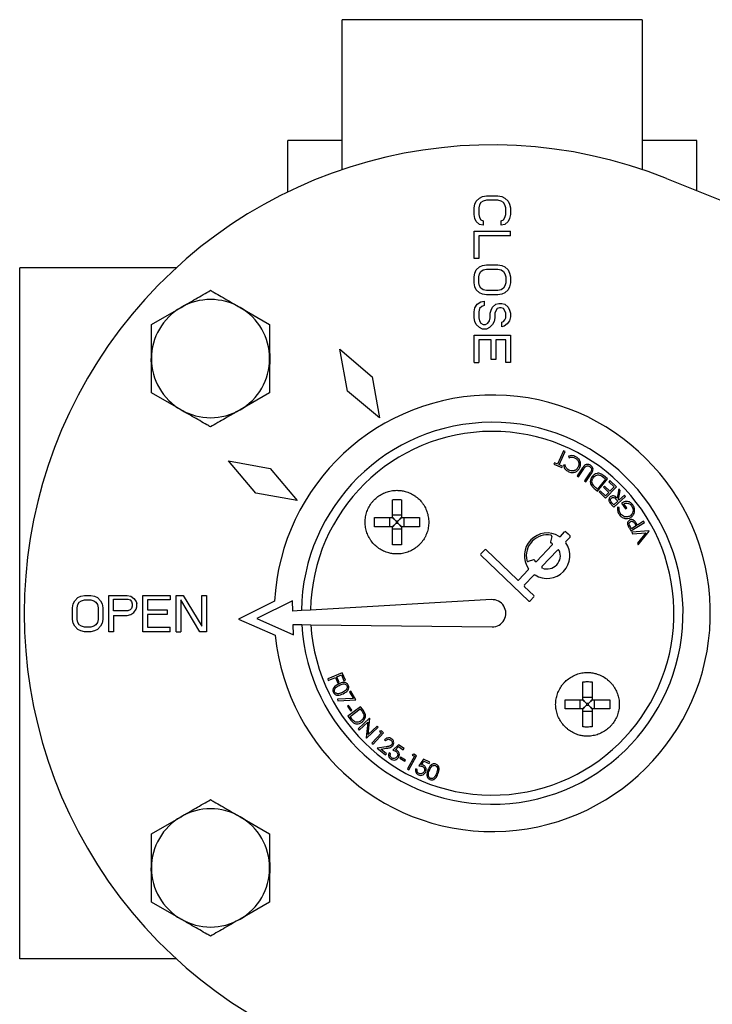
# Model space of a CAD drawing. Header units: millimetres. Extents: x 358 to 1311, y -31 to 892.
# Tile 2 of 30: x 670 to 747, y 86 to 194. Entities that reach past the tile are written whole.
import ezdxf

# ---------------------------------------------------------------- set-up
doc = ezdxf.new("R2010")
doc.units = ezdxf.units.MM

msp = doc.modelspace()

# ---------------------------------------------------------------- linework, layer by layer
at = {"color": 7, "linetype": 'Continuous', "lineweight": 25}
for p, q in [((738.79, 193.86), (705.79, 193.86)), ((705.79, 177.38), (705.79, 193.86)), ((738.79, 193.86), (738.79, 177.38)), ((705.79, 180.59), (699.79, 180.59)), ((699.79, 174.92), (699.79, 180.59)), ((744.79, 180.59), (738.79, 180.59)), ((744.79, 175.06), (744.79, 180.59)), ((741.47, 176.39), (793.29, 155.59)), ((720.88, 174.25), (721.22, 174.42)), ((721.22, 174.42), (721.65, 174.5)), ((721.65, 174.5), (722.92, 174.5)), ((722.92, 174.5), (723.35, 174.42)), ((723.35, 174.42), (723.69, 174.25)), ((720.29, 173.17), (720.37, 173.59)), ((720.37, 173.59), (720.54, 173.92)), ((720.54, 173.92), (720.88, 174.25)), ((720.88, 173.5), (720.8, 173.17)), ((721.05, 173.75), (720.88, 173.5)), ((721.31, 173.92), (721.05, 173.75)), ((721.65, 174), (721.31, 173.92)), ((722.92, 174), (721.65, 174)), ((723.26, 173.92), (722.92, 174)), ((723.52, 173.75), (723.26, 173.92)), ((723.69, 173.5), (723.52, 173.75)), ((723.69, 174.25), (724.03, 173.92)), ((723.78, 173.17), (723.69, 173.5)), ((724.03, 173.92), (724.2, 173.59)), ((724.2, 173.59), (724.29, 173.17)), ((720.29, 172.42), (720.29, 173.17)), ((720.37, 172), (720.29, 172.42)), ((720.8, 173.17), (720.8, 172.42)), ((720.8, 172.42), (720.88, 172.09)), ((723.69, 172.09), (723.78, 172.42)), ((723.78, 172.42), (723.78, 173.17)), ((724.29, 172.42), (724.2, 172)), ((724.29, 173.17), (724.29, 172.42)), ((720.54, 171.67), (720.37, 172)), ((720.88, 171.34), (720.54, 171.67)), ((720.88, 172.09), (721.05, 171.84)), ((721.31, 171.25), (720.88, 171.34)), ((721.05, 171.84), (721.31, 171.75)), ((721.31, 171.75), (721.31, 171.25)), ((723.26, 171.75), (723.52, 171.84)), ((723.26, 171.25), (723.26, 171.75)), ((723.69, 171.34), (723.26, 171.25)), ((723.52, 171.84), (723.69, 172.09)), ((724.03, 171.67), (723.69, 171.34)), ((724.2, 172), (724.03, 171.67)), ((720.29, 167.59), (720.29, 170.59)), ((720.29, 170.59), (724.29, 170.59)), ((724.29, 170.09), (720.8, 170.09)), ((720.8, 170.09), (720.8, 167.59)), ((724.29, 170.09), (724.29, 170.59)), ((720.8, 167.59), (720.29, 167.59)), ((720.88, 166.67), (721.22, 166.84)), ((721.22, 166.84), (721.65, 166.92)), ((721.65, 166.92), (722.92, 166.92)), ((722.92, 166.92), (723.35, 166.84)), ((723.35, 166.84), (723.69, 166.67)), ((670.29, 90.59), (670.29, 166.59)), ((687.53, 166.59), (670.29, 166.59)), ((720.29, 165.59), (720.37, 166)), ((720.37, 166), (720.54, 166.34)), ((720.54, 166.34), (720.88, 166.67)), ((720.8, 165.59), (720.88, 165.92)), ((720.88, 165.92), (721.05, 166.17)), ((721.05, 166.17), (721.31, 166.34)), ((721.31, 166.34), (721.65, 166.42)), ((721.65, 166.42), (722.92, 166.42)), ((722.92, 166.42), (723.26, 166.34)), ((723.26, 166.34), (723.52, 166.17)), ((723.52, 166.17), (723.69, 165.92)), ((723.69, 166.67), (724.03, 166.34)), ((723.69, 165.92), (723.78, 165.59)), ((724.03, 166.34), (724.2, 166)), ((724.2, 166), (724.29, 165.59)), ((720.29, 164.92), (720.29, 165.59)), ((720.37, 164.5), (720.29, 164.92)), ((720.8, 164.92), (720.8, 165.59)), ((720.88, 164.59), (720.8, 164.92)), ((721.05, 164.34), (720.88, 164.59)), ((723.69, 164.59), (723.52, 164.34)), ((723.78, 164.92), (723.69, 164.59)), ((723.78, 165.59), (723.78, 164.92)), ((724.29, 164.92), (724.2, 164.5)), ((724.29, 165.59), (724.29, 164.92)), ((720.54, 164.17), (720.37, 164.5)), ((720.88, 163.84), (720.54, 164.17)), ((721.22, 163.67), (720.88, 163.84)), ((721.31, 164.17), (721.05, 164.34)), ((721.65, 163.59), (721.22, 163.67)), ((721.65, 164.09), (721.31, 164.17)), ((722.92, 164.09), (721.65, 164.09)), ((722.92, 163.59), (721.65, 163.59)), ((723.26, 164.17), (722.92, 164.09)), ((723.35, 163.67), (722.92, 163.59)), ((723.52, 164.34), (723.26, 164.17)), ((723.69, 163.84), (723.35, 163.67)), ((724.03, 164.17), (723.69, 163.84)), ((724.2, 164.5), (724.03, 164.17)), ((720.37, 162.17), (720.63, 162.59)), ((720.63, 162.59), (721.05, 162.84)), ((721.05, 162.84), (721.39, 162.92)), ((721.39, 162.42), (721.14, 162.34)), ((721.39, 162.92), (721.39, 162.42)), ((722.33, 162.25), (722.67, 162.59)), ((722.67, 162.59), (723.01, 162.67)), ((723.01, 162.67), (723.35, 162.67)), ((723.35, 162.67), (723.69, 162.59)), ((723.69, 162.59), (724.03, 162.25)), ((684.79, 160.35), (688.04, 162.22)), ((694.54, 162.22), (697.79, 160.35)), ((720.29, 161.75), (720.37, 162.17)), ((720.29, 161.09), (720.29, 161.75)), ((720.88, 162.09), (720.8, 161.75)), ((720.8, 161.75), (720.8, 161.09)), ((721.14, 162.34), (720.88, 162.09)), ((722.07, 161.59), (722.16, 161.92)), ((722.07, 161.09), (722.07, 161.59)), ((722.16, 161.92), (722.33, 162.25)), ((722.67, 161.84), (722.58, 161.59)), ((722.58, 161.59), (722.58, 161.09)), ((722.84, 162.09), (722.67, 161.84)), ((723.09, 162.17), (722.84, 162.09)), ((723.26, 162.17), (723.09, 162.17)), ((723.52, 162.09), (723.26, 162.17)), ((723.69, 161.84), (723.52, 162.09)), ((723.78, 161.59), (723.69, 161.84)), ((723.78, 161.09), (723.78, 161.59)), ((724.03, 162.25), (724.2, 161.92)), ((724.2, 161.92), (724.29, 161.59)), ((724.29, 161.59), (724.29, 161.17)), ((684.79, 156.59), (684.79, 160.35)), ((697.79, 160.35), (697.79, 156.59)), ((720.37, 160.67), (720.29, 161.09)), ((720.54, 160.34), (720.37, 160.67)), ((720.88, 160), (720.54, 160.34)), ((720.8, 161.09), (720.88, 160.75)), ((720.88, 160.75), (721.05, 160.5)), ((721.05, 160.5), (721.31, 160.34)), ((721.31, 160.34), (721.56, 160.34)), ((721.56, 160.34), (721.82, 160.5)), ((721.82, 160.5), (721.99, 160.75)), ((721.99, 160.75), (722.07, 161.09)), ((722.33, 160.34), (721.99, 160)), ((722.5, 160.67), (722.33, 160.34)), ((722.58, 161.09), (722.5, 160.67)), ((723.35, 160.59), (723.52, 160.67)), ((723.35, 160.09), (723.35, 160.59)), ((723.52, 160.67), (723.69, 160.84)), ((723.95, 160.42), (723.61, 160.17)), ((723.69, 160.84), (723.78, 161.09)), ((724.2, 160.75), (723.95, 160.42)), ((724.29, 161.17), (724.2, 160.75)), ((720.29, 156.17), (720.29, 159.17)), ((720.29, 159.17), (724.29, 159.17)), ((721.22, 159.84), (720.88, 160)), ((721.65, 159.84), (721.22, 159.84)), ((721.99, 160), (721.65, 159.84)), ((723.61, 160.17), (723.35, 160.09)), ((724.29, 159.17), (724.29, 156.17)), ((722.16, 158.67), (720.8, 158.67)), ((720.8, 158.67), (720.8, 156.17)), ((722.16, 156.5), (722.16, 158.67)), ((723.78, 158.67), (722.67, 158.67)), ((722.67, 158.67), (722.67, 156.5)), ((723.78, 156.17), (723.78, 158.67)), ((706.37, 153.03), (705.53, 157.62)), ((705.53, 157.62), (709.09, 154.6)), ((684.78, 155.83), (684.74, 156.59)), ((684.79, 152.84), (684.79, 156.59)), ((697.79, 156.59), (697.79, 152.84)), ((720.29, 156.17), (720.8, 156.17)), ((722.67, 156.5), (722.16, 156.5)), ((724.29, 156.17), (723.78, 156.17)), ((709.09, 154.6), (709.88, 150.07)), ((688.04, 150.96), (684.79, 152.84)), ((697.79, 152.84), (694.54, 150.96)), ((709.88, 150.07), (706.37, 153.03)), ((730.14, 146.44), (729.49, 144.99)), ((729.66, 144.92), (730.3, 146.36)), ((730.3, 146.36), (730.14, 146.44)), ((696.28, 141.79), (693.26, 145.35)), ((693.26, 145.35), (697.85, 144.51)), ((729.14, 145.15), (729.07, 145)), ((729.49, 144.99), (729.14, 145.15)), ((730.67, 145.85), (730.74, 145.7)), ((697.85, 144.51), (700.81, 140.99)), ((729.07, 145), (729.95, 144.61)), ((730.01, 144.76), (729.66, 144.92)), ((729.95, 144.61), (730.01, 144.76)), ((730.31, 144.9), (730.14, 144.87)), ((732.23, 144.57), (731.63, 143.7)), ((731.77, 143.6), (732.37, 144.47)), ((733.04, 144.02), (732.44, 143.15)), ((731.63, 143.7), (731.77, 143.6)), ((732.44, 143.15), (732.58, 143.05)), ((732.58, 143.05), (733.18, 143.92)), ((734.75, 143.35), (733.87, 142.25)), ((733.89, 142.02), (734.99, 143.38)), ((734.99, 143.38), (734.55, 143.73)), ((734.6, 143.48), (734.75, 143.35)), ((735.24, 143.18), (735.12, 143.06)), ((735.12, 143.06), (735.71, 142.5)), ((735.95, 142.5), (735.24, 143.18)), ((733.61, 142.24), (733.89, 142.02)), ((733.87, 142.25), (733.77, 142.33)), ((734.15, 142.06), (734.04, 141.93)), ((734.04, 141.93), (734.75, 141.25)), ((734.75, 141.49), (734.15, 142.06)), ((734.65, 142.57), (734.53, 142.44)), ((734.53, 142.44), (735.12, 141.88)), ((735.24, 142), (734.65, 142.57)), ((734.75, 141.25), (735.95, 142.5)), ((735.12, 141.88), (734.75, 141.49)), ((735.71, 142.5), (735.24, 142)), ((736.21, 142.26), (736.03, 141.25)), ((736.17, 141.09), (736.36, 142.1)), ((736.36, 142.1), (736.21, 142.26)), ((700.81, 140.99), (696.28, 141.79)), ((735.66, 140.26), (736.96, 141.43)), ((736.11, 140.91), (735.67, 140.51)), ((735.91, 141.13), (736.11, 140.91)), ((736.24, 141.02), (736.17, 141.09)), ((736.84, 141.56), (736.24, 141.02)), ((736.96, 141.43), (736.84, 141.56)), ((735.43, 140.52), (735.66, 140.26)), ((735.67, 140.51), (735.47, 140.74)), ((736.27, 140.21), (736.09, 140.24)), ((736.52, 140.69), (736.97, 140.09)), ((737.1, 140.19), (736.77, 140.63)), ((736.97, 140.09), (737.1, 140.19)), ((709.33, 139.11), (711.3, 139.11)), ((709.33, 138.11), (709.33, 139.11)), ((711.02, 138.11), (711.02, 139.11)), ((711.27, 139.11), (711.7, 138.71)), ((711.3, 139.4), (712.3, 139.4)), ((711.3, 139.15), (711.7, 138.71)), ((711.7, 138.71), (711.7, 138.51)), ((711.9, 138.71), (711.7, 138.71)), ((712.3, 139.15), (711.9, 138.71)), ((711.9, 138.71), (712.34, 139.11)), ((711.9, 138.51), (711.9, 138.71)), ((712.3, 139.11), (714.28, 139.11)), ((712.59, 138.11), (712.59, 139.11)), ((714.28, 139.11), (714.28, 138.11)), ((738.95, 138.71), (738.27, 138.28)), ((739.04, 138.56), (738.95, 138.71)), ((711.3, 138.11), (709.33, 138.11)), ((711.27, 138.11), (711.7, 138.51)), ((711.7, 138.51), (711.3, 138.07)), ((712.3, 137.82), (711.3, 137.82)), ((711.7, 138.51), (711.9, 138.51)), ((711.9, 138.51), (712.3, 138.07)), ((712.34, 138.11), (711.9, 138.51)), ((714.28, 138.11), (712.3, 138.11)), ((729.79, 137.05), (730.26, 137.54)), ((730.4, 137.54), (730.63, 137.33)), ((737.38, 137.95), (737.56, 137.65)), ((737.62, 137.89), (737.46, 138.15)), ((737.56, 137.65), (739.04, 138.56)), ((738.12, 138.2), (737.62, 137.89)), ((739.54, 137.64), (737.64, 137.5)), ((737.64, 137.5), (737.73, 137.33)), ((737.97, 138.45), (738.12, 138.2)), ((738.27, 138.28), (738.2, 138.39)), ((738.36, 136.13), (739.56, 137.6)), ((739.56, 137.6), (739.54, 137.64)), ((728.84, 137.04), (728.7, 136.43)), ((730.86, 136.96), (730.39, 136.47)), ((730.63, 137.33), (730.86, 137.11)), ((737.73, 137.33), (739.2, 137.44)), ((739.2, 137.44), (738.27, 136.3)), ((721.03, 135.12), (721.46, 135.57)), ((721.61, 135.57), (725.07, 132.26)), ((728.89, 136.11), (727.16, 134.3)), ((727.76, 133.72), (729.49, 135.53)), ((738.27, 136.3), (738.36, 136.13)), ((726.3, 129.93), (721.03, 134.97)), ((726.83, 134.48), (726.23, 134.3)), ((725.22, 132.27), (726.26, 133.36)), ((726.87, 132.78), (725.82, 131.69)), ((725.82, 131.54), (726.88, 130.54)), ((676.18, 129.63), (676.35, 129.97)), ((676.35, 129.97), (676.68, 130.31)), ((676.68, 130.31), (677.01, 130.48)), ((676.85, 129.8), (677.1, 129.97)), ((677.01, 130.48), (677.43, 130.56)), ((677.1, 129.97), (677.43, 130.05)), ((677.43, 130.56), (678.1, 130.56)), ((677.43, 130.05), (678.1, 130.05)), ((678.1, 130.56), (678.51, 130.48)), ((678.1, 130.05), (678.43, 129.97)), ((678.43, 129.97), (678.68, 129.8)), ((678.51, 130.48), (678.85, 130.31)), ((678.85, 130.31), (679.18, 129.97)), ((679.18, 129.97), (679.35, 129.63)), ((680.1, 126.56), (680.1, 130.56)), ((680.1, 130.56), (682.1, 130.56)), ((680.6, 130.14), (682.18, 130.14)), ((680.6, 128.86), (680.6, 130.14)), ((682.1, 130.56), (682.51, 130.48)), ((682.18, 130.14), (682.43, 130.05)), ((682.43, 130.05), (682.6, 129.88)), ((682.51, 130.48), (682.85, 130.22)), ((682.85, 130.22), (683.1, 129.88)), ((683.85, 130.56), (686.85, 130.56)), ((683.85, 126.56), (683.85, 130.56)), ((686.85, 130.05), (684.35, 130.05)), ((684.35, 130.05), (684.35, 128.95)), ((686.85, 130.56), (686.85, 130.05)), ((687.51, 126.56), (687.51, 130.56)), ((687.51, 130.56), (688.26, 130.56)), ((690.1, 126.56), (688.01, 130.05)), ((688.01, 130.05), (688.01, 126.56)), ((688.26, 130.56), (690.35, 127.16)), ((690.35, 127.16), (690.35, 130.56)), ((690.35, 130.56), (690.85, 130.56)), ((690.85, 130.56), (690.85, 126.56)), ((700.32, 129.96), (696.37, 128)), ((700.35, 128.83), (700.32, 129.96)), ((722.2, 130.09), (702.29, 128.94)), ((726.88, 130.39), (726.45, 129.94)), ((676.1, 129.2), (676.18, 129.63)), ((676.1, 127.92), (676.1, 129.2)), ((676.6, 129.2), (676.68, 129.54)), ((676.6, 127.92), (676.6, 129.2)), ((676.68, 129.54), (676.85, 129.8)), ((678.68, 129.8), (678.85, 129.54)), ((678.85, 129.54), (678.93, 129.2)), ((678.93, 129.2), (678.93, 127.92)), ((679.35, 129.63), (679.43, 129.2)), ((679.43, 129.2), (679.43, 127.92)), ((682.18, 128.86), (680.6, 128.86)), ((682.43, 128.95), (682.18, 128.86)), ((682.6, 129.12), (682.43, 128.95)), ((682.6, 129.88), (682.68, 129.63)), ((682.68, 129.37), (682.6, 129.12)), ((682.68, 129.63), (682.68, 129.37)), ((682.85, 128.69), (683.1, 129.03)), ((683.1, 129.88), (683.18, 129.63)), ((683.1, 129.03), (683.18, 129.29)), ((683.18, 129.29), (683.18, 129.63)), ((684.35, 128.95), (686.51, 128.95)), ((686.51, 128.95), (686.51, 128.44)), ((698.32, 129.91), (694.37, 127.96)), ((701.29, 128.88), (700.35, 128.83)), ((702.29, 128.94), (701.29, 128.88)), ((676.18, 127.5), (676.1, 127.92)), ((676.68, 127.58), (676.6, 127.92)), ((678.93, 127.92), (678.85, 127.58)), ((679.43, 127.92), (679.35, 127.5)), ((680.6, 128.35), (682.1, 128.35)), ((680.6, 128.35), (680.6, 126.56)), ((682.1, 128.35), (682.51, 128.44)), ((682.51, 128.44), (682.85, 128.69)), ((686.51, 128.44), (684.35, 128.44)), ((684.35, 128.44), (684.35, 127.07)), ((694.37, 127.96), (698.41, 126.18)), ((696.37, 128), (700.41, 126.23)), ((676.35, 127.16), (676.18, 127.5)), ((676.68, 126.82), (676.35, 127.16)), ((676.85, 127.33), (676.68, 127.58)), ((677.01, 126.65), (676.68, 126.82)), ((677.1, 127.16), (676.85, 127.33)), ((677.43, 127.07), (677.1, 127.16)), ((678.1, 127.07), (677.43, 127.07)), ((678.43, 127.16), (678.1, 127.07)), ((678.68, 127.33), (678.43, 127.16)), ((678.85, 126.82), (678.51, 126.65)), ((678.85, 127.58), (678.68, 127.33)), ((679.18, 127.16), (678.85, 126.82)), ((679.35, 127.5), (679.18, 127.16)), ((684.35, 127.07), (686.85, 127.07)), ((686.85, 126.56), (686.85, 127.07)), ((700.41, 126.23), (700.38, 127.36)), ((700.38, 127.36), (701.32, 127.35)), ((701.32, 127.35), (702.33, 127.33)), ((702.33, 127.33), (722.27, 127.09)), ((677.43, 126.56), (677.01, 126.65)), ((678.1, 126.56), (677.43, 126.56)), ((678.51, 126.65), (678.1, 126.56)), ((680.6, 126.56), (680.1, 126.56)), ((686.85, 126.56), (683.85, 126.56)), ((687.51, 126.56), (688.01, 126.56)), ((690.85, 126.56), (690.1, 126.56)), ((705.79, 122.04), (704.18, 121.37)), ((704.18, 121.37), (704.24, 121.21)), ((704.24, 121.21), (705.04, 121.54)), ((705.04, 121.54), (705.31, 120.89)), ((705.19, 121.6), (705.7, 121.81)), ((705.46, 120.96), (705.19, 121.6)), ((705.7, 121.81), (705.97, 121.17)), ((706.13, 121.23), (705.79, 122.04)), ((705.31, 120.89), (705.46, 120.96)), ((705.97, 121.17), (706.13, 121.23)), ((707.02, 119.22), (705.28, 119.13)), ((705.28, 119.13), (705.29, 118.96)), ((706.73, 120.02), (706.59, 119.93)), ((706.59, 119.93), (707.02, 119.22)), ((707.29, 119.07), (706.73, 120.02)), ((732.27, 119.36), (733.27, 119.36)), ((732.27, 119.11), (732.67, 118.67)), ((733.27, 119.11), (732.87, 118.67)), ((705.29, 118.96), (707.29, 119.07)), ((706.48, 118.46), (706.36, 118.38)), ((706.36, 118.38), (706.72, 117.84)), ((707.8, 118.32), (706.41, 117.29)), ((706.84, 117.92), (706.48, 118.46)), ((706.64, 117.25), (707.76, 118.08)), ((707.76, 118.08), (707.84, 117.99)), ((708.01, 118.03), (707.8, 118.32)), ((730.3, 119.08), (732.27, 119.08)), ((730.3, 118.08), (730.3, 119.08)), ((732.27, 118.08), (730.3, 118.08)), ((731.98, 118.08), (731.98, 119.08)), ((732.23, 119.08), (732.67, 118.67)), ((732.23, 118.08), (732.67, 118.48)), ((732.67, 118.48), (732.27, 118.04)), ((732.67, 118.67), (732.67, 118.48)), ((732.87, 118.67), (732.67, 118.67)), ((732.67, 118.48), (732.87, 118.48)), ((732.87, 118.67), (733.31, 119.08)), ((732.87, 118.48), (732.87, 118.67)), ((732.87, 118.48), (733.27, 118.04)), ((733.31, 118.08), (732.87, 118.48)), ((733.27, 119.08), (735.24, 119.08)), ((735.24, 118.08), (733.27, 118.08)), ((733.56, 118.08), (733.56, 119.08)), ((735.24, 119.08), (735.24, 118.08)), ((706.41, 117.29), (706.73, 116.84)), ((706.76, 117.09), (706.64, 117.25)), ((706.72, 117.84), (706.84, 117.92)), ((708.8, 117.05), (707.52, 115.87)), ((708.63, 115.27), (708.82, 117.02)), ((708.82, 117.02), (708.8, 117.05)), ((733.27, 117.79), (732.27, 117.79)), ((707.52, 115.87), (707.64, 115.74)), ((707.64, 115.74), (708.61, 116.63)), ((708.61, 116.63), (708.42, 114.9)), ((708.44, 114.87), (709.72, 116.05)), ((709.61, 116.17), (708.63, 115.27)), ((709.72, 116.05), (709.61, 116.17)), ((708.42, 114.9), (708.44, 114.87)), ((710.1, 115.44), (709.04, 114.29)), ((709.17, 114.18), (710.34, 115.45)), ((710.09, 115.68), (709.9, 115.62)), ((709.9, 115.62), (710.1, 115.44)), ((710.34, 115.45), (710.09, 115.68)), ((709.04, 114.29), (709.17, 114.18)), ((710.61, 113.9), (709.64, 113.75)), ((709.64, 113.75), (710.56, 113.01)), ((710.04, 113.65), (710.67, 113.74)), ((710.42, 114.66), (710.55, 114.56)), ((711.97, 114.14), (711.35, 113.52)), ((711.65, 113.59), (711.99, 113.93)), ((712.59, 113.71), (711.97, 114.14)), ((711.99, 113.93), (712.5, 113.57)), ((712.5, 113.57), (712.59, 113.71)), ((710.67, 113.14), (710.04, 113.65)), ((710.56, 113.01), (710.67, 113.14)), ((711.1, 113.15), (710.95, 113.25)), ((712.19, 112.77), (712.11, 112.65)), ((712.11, 112.65), (712.67, 112.31)), ((712.74, 112.43), (712.19, 112.77)), ((713.72, 112.86), (712.97, 111.47)), ((713.12, 111.39), (713.95, 112.93)), ((713.65, 113.09), (713.48, 112.99)), ((713.48, 112.99), (713.72, 112.86)), ((713.95, 112.93), (713.65, 113.09)), ((712.67, 112.31), (712.74, 112.43)), ((714.73, 112.53), (714.22, 111.81)), ((714.5, 111.93), (714.78, 112.32)), ((715.41, 112.22), (714.73, 112.53)), ((714.78, 112.32), (715.34, 112.07)), ((715.34, 112.07), (715.41, 112.22)), ((712.97, 111.47), (713.12, 111.39)), ((714.03, 111.4), (713.87, 111.47)), ((684.79, 104.35), (688.04, 106.22)), ((694.54, 106.22), (697.79, 104.35)), ((684.79, 100.59), (684.79, 104.35)), ((697.79, 104.35), (697.79, 100.59)), ((684.78, 99.83), (684.74, 100.59)), ((684.79, 96.84), (684.79, 100.59)), ((697.79, 100.59), (697.79, 96.84)), ((688.04, 94.96), (684.79, 96.84)), ((697.79, 96.84), (694.54, 94.96)), ((687.53, 90.59), (670.29, 90.59))]:
    msp.add_line(p, q, dxfattribs=at)
at = {"color": 7, "linetype": 'Continuous', "lineweight": 25, "flags": 128}
for points in [[(697.81, 157.17), (697.81, 156.07), (697.79, 155.86)], [(697.81, 101.17), (697.81, 100.07), (697.79, 99.86)]]:
    msp.add_lwpolyline(points, dxfattribs=at)
at = {"color": 7, "linetype": 'Continuous', "lineweight": 25}
for centre, radius, start, end in [((722.29, 128.59), 51.5, 68.1346, 291.8654), ((691.29, 156.59), 6.5, 60, 120), ((691.29, 156.59), 6.5, 120, 180), ((691.29, 156.59), 6.5, 360, 60), ((691.29, 156.59), 6.55, 174.5551, 180), ((691.29, 156.59), 6.5, 180, 240), ((691.29, 156.59), 6.5, 300, 360), ((722.29, 128.59), 24, 185.766, 176.8512), ((691.29, 156.59), 6.5, 240, 300), ((722.29, 128.59), 21, 183.4046, 179.2125), ((722.29, 128.59), 20, 183.6098, 179.0074), ((730.33, 137.47), 0.104, 46.3086, 136.3086), ((728.33, 134.92), 2.5, 57.8456, 214.7716), ((728.33, 134.92), 2.29, 79.038, 193.5792), ((728.8, 136.41), 0.104, 166.3086, 252.486), ((728.74, 137.06), 0.104, 346.3086, 79.038), ((729.71, 137.12), 0.104, 237.8456, 316.3086), ((730.47, 136.4), 0.104, 136.3086, 214.7716), ((730.78, 137.04), 0.104, 316.3086, 46.3086), ((721.54, 135.5), 0.104, 46.3086, 136.3086), ((728.33, 134.92), 2.5, 237.8456, 34.7716), ((728.33, 134.92), 1.46, 248.9285, 23.6887), ((728.33, 134.92), 1.46, 68.9285, 72.486), ((728.81, 136.18), 0.104, 316.3086, 68.9285), ((729.57, 135.46), 0.104, 23.6887, 136.3086), ((721.1, 135.05), 0.104, 136.3086, 226.3086), ((726.2, 134.4), 0.104, 193.5792, 286.3086), ((726.86, 134.38), 0.104, 20.1311, 106.3086), ((728.33, 134.92), 1.46, 200.1311, 203.6887), ((727.09, 134.37), 0.104, 203.6887, 316.3086), ((726.19, 133.43), 0.104, 316.3086, 34.7716), ((727.84, 133.65), 0.104, 136.3086, 248.9285), ((725.14, 132.34), 0.104, 226.3086, 316.3086), ((726.94, 132.71), 0.104, 57.8456, 136.3086), ((725.9, 131.62), 0.104, 136.3086, 226.3086), ((722.29, 128.59), 1.5, 269.3086, 93.3086), ((726.38, 130.01), 0.104, 226.3086, 316.3086), ((726.81, 130.46), 0.104, 316.3086, 46.3086), ((691.29, 100.59), 6.5, 120, 180), ((691.29, 100.59), 6.5, 60, 120), ((691.29, 100.59), 6.5, 360, 60), ((691.29, 100.59), 6.5, 180, 240), ((691.29, 100.59), 6.5, 300, 360), ((691.29, 100.59), 6.5, 240, 300)]:
    msp.add_arc(centre, radius, start, end, dxfattribs=at)
for points, knots in [([(688.04, 162.22), (688.31, 162.38), (688.85, 162.69), (689.67, 163.16), (690.48, 163.63), (691.02, 163.94), (691.29, 164.1)], [0, 0, 0, 0, 0.246491, 0.494593, 0.746793, 1, 1, 1, 1]), ([(691.29, 164.1), (691.42, 164.02), (691.81, 163.8), (692.48, 163.41), (693.29, 162.94), (693.98, 162.54), (694.4, 162.3), (694.54, 162.22)], [0, 0, 0, 0, 0.123598, 0.371248, 0.621014, 0.873301, 1, 1, 1, 1]), ([(691.29, 149.09), (691.16, 149.16), (690.76, 149.39), (690.1, 149.77), (689.28, 150.24), (688.59, 150.64), (688.18, 150.88), (688.04, 150.96)], [0, 0, 0, 0, 0.123598, 0.371248, 0.621014, 0.873301, 1, 1, 1, 1]), ([(694.54, 150.96), (694.26, 150.81), (693.72, 150.49), (692.9, 150.02), (692.09, 149.55), (691.55, 149.24), (691.29, 149.09)], [0, 0, 0, 0, 0.246491, 0.494593, 0.746793, 1, 1, 1, 1]), ([(731.5, 145.8), (731.35, 145.86), (731.07, 145.97), (730.79, 145.89), (730.67, 145.85)], [0, 0, 0, 0, 0.559585, 1, 1, 1, 1]), ([(730.74, 145.7), (730.87, 145.73), (731.1, 145.79), (731.32, 145.7), (731.41, 145.66)], [0, 0, 0, 0, 0.559174, 1, 1, 1, 1]), ([(731.41, 145.66), (731.51, 145.59), (731.69, 145.47), (731.83, 145.17), (731.84, 144.88), (731.77, 144.72), (731.74, 144.64)], [0, 0, 0, 0, 0.279943, 0.559426, 0.779586, 1, 1, 1, 1]), ([(731.99, 145.19), (731.96, 145.28), (731.92, 145.42), (731.79, 145.59), (731.65, 145.71), (731.55, 145.77), (731.5, 145.8)], [0, 0, 0, 0, 0.339377, 0.559483, 0.779675, 1, 1, 1, 1]), ([(731.89, 144.54), (731.94, 144.65), (732.03, 144.86), (732, 145.09), (731.99, 145.19)], [0, 0, 0, 0, 0.559622, 1, 1, 1, 1]), ([(730.14, 144.87), (730.16, 144.79), (730.19, 144.63), (730.35, 144.38), (730.53, 144.26), (730.64, 144.18)], [0, 0, 0, 0, 0.280307, 0.560706, 1, 1, 1, 1]), ([(730.71, 144.34), (730.65, 144.38), (730.53, 144.45), (730.42, 144.6), (730.34, 144.74), (730.32, 144.85), (730.31, 144.9)], [0, 0, 0, 0, 0.339593, 0.559749, 0.779831, 1, 1, 1, 1]), ([(730.64, 144.18), (730.76, 144.13), (731.02, 144.03), (731.4, 144.09), (731.71, 144.27), (731.83, 144.45), (731.89, 144.54)], [0, 0, 0, 0, 0.279928, 0.559511, 0.779679, 1, 1, 1, 1]), ([(731.74, 144.64), (731.67, 144.54), (731.55, 144.36), (731.25, 144.24), (730.96, 144.23), (730.8, 144.3), (730.71, 144.34)], [0, 0, 0, 0, 0.27969, 0.559028, 0.779515, 1, 1, 1, 1]), ([(733.11, 144.86), (733.05, 144.9), (732.93, 144.96), (732.73, 144.97), (732.45, 144.89), (732.32, 144.7), (732.23, 144.57)], [0, 0, 0, 0, 0.187092, 0.373934, 0.56082, 1, 1, 1, 1]), ([(732.37, 144.47), (732.4, 144.52), (732.45, 144.59), (732.51, 144.66), (732.54, 144.69)], [0, 0, 0, 0, 0.560298, 1, 1, 1, 1]), ([(732.54, 144.69), (732.58, 144.72), (732.66, 144.78), (732.79, 144.8), (732.92, 144.78), (732.99, 144.74), (733.02, 144.72)], [0, 0, 0, 0, 0.279995, 0.559425, 0.779739, 1, 1, 1, 1]), ([(733.02, 144.72), (733.06, 144.69), (733.14, 144.61), (733.21, 144.47), (733.21, 144.33), (733.18, 144.25), (733.16, 144.21)], [0, 0, 0, 0, 0.280001, 0.560089, 0.779637, 1, 1, 1, 1]), ([(733.16, 144.21), (733.14, 144.18), (733.1, 144.11), (733.06, 144.05), (733.04, 144.02)], [0, 0, 0, 0, 0.559882, 1, 1, 1, 1]), ([(733.36, 144.24), (733.37, 144.31), (733.4, 144.44), (733.32, 144.68), (733.19, 144.79), (733.11, 144.86)], [0, 0, 0, 0, 0.280178, 0.560783, 1, 1, 1, 1]), ([(733.18, 143.92), (733.22, 143.98), (733.29, 144.08), (733.34, 144.19), (733.36, 144.24)], [0, 0, 0, 0, 0.560402, 1, 1, 1, 1]), ([(734.55, 143.73), (734.45, 143.81), (734.23, 143.97), (733.84, 144), (733.52, 143.87), (733.38, 143.71), (733.3, 143.64)], [0, 0, 0, 0, 0.2810318, 0.5589171, 0.7792896, 1, 1, 1, 1]), ([(733.3, 143.64), (733.25, 143.56), (733.13, 143.39), (733.07, 143.12), (733.1, 142.86), (733.17, 142.72), (733.2, 142.65)], [0, 0, 0, 0, 0.280223, 0.55988, 0.77987, 1, 1, 1, 1]), ([(733.38, 142.71), (733.34, 142.78), (733.26, 142.93), (733.26, 143.24), (733.37, 143.42), (733.44, 143.53)], [0, 0, 0, 0, 0.2805922, 0.5610626, 1, 1, 1, 1]), ([(733.44, 143.53), (733.5, 143.59), (733.6, 143.7), (733.8, 143.79), (734, 143.81), (734.12, 143.78), (734.18, 143.76)], [0, 0, 0, 0, 0.280292, 0.559889, 0.779891, 1, 1, 1, 1]), ([(734.18, 143.76), (734.26, 143.72), (734.41, 143.63), (734.54, 143.53), (734.6, 143.48)], [0, 0, 0, 0, 0.55947, 1, 1, 1, 1]), ([(711.8, 142.11), (711.7, 142.11), (711.49, 142.1), (711.18, 142.06), (710.79, 141.97), (710.42, 141.84), (710.07, 141.66), (709.74, 141.45), (709.43, 141.2), (709.16, 140.91), (708.97, 140.68), (708.81, 140.44), (708.67, 140.18), (708.55, 139.91), (708.45, 139.63), (708.38, 139.34), (708.32, 139.05), (708.3, 138.76), (708.3, 138.36), (708.35, 137.97), (708.45, 137.59), (708.58, 137.22), (708.76, 136.86), (708.98, 136.54), (709.22, 136.23), (709.51, 135.95), (709.82, 135.72), (710.16, 135.51), (710.51, 135.34), (710.87, 135.23), (711.19, 135.16), (711.49, 135.12), (711.83, 135.11), (712.12, 135.12), (712.42, 135.16), (712.81, 135.25), (713.18, 135.38), (713.53, 135.56), (713.87, 135.77), (714.17, 136.02), (714.44, 136.31), (714.63, 136.54), (714.79, 136.78), (714.94, 137.04), (715.06, 137.31), (715.15, 137.59), (715.23, 137.87), (715.28, 138.17), (715.3, 138.46), (715.3, 138.86), (715.25, 139.25), (715.15, 139.63), (715.02, 140), (714.85, 140.36), (714.63, 140.68), (714.38, 140.99), (714.1, 141.26), (713.78, 141.5), (713.45, 141.71), (713.09, 141.87), (712.73, 141.99), (712.41, 142.06), (712.11, 142.1), (711.88, 142.11), (711.8, 142.11)], [0, 0, 0, 0, 0.014323, 0.028764, 0.041954, 0.068781, 0.082451, 0.09564, 0.122467, 0.136137, 0.149326, 0.162608, 0.176177, 0.189847, 0.203037, 0.216318, 0.229888, 0.243557, 0.256747, 0.283574, 0.297243, 0.310433, 0.33726, 0.35093, 0.364119, 0.390946, 0.404616, 0.417806, 0.444633, 0.458302, 0.468618, 0.48946, 0.5, 0.514323, 0.528764, 0.541954, 0.568781, 0.582451, 0.59564, 0.622467, 0.636137, 0.649326, 0.662608, 0.676177, 0.689847, 0.703037, 0.716318, 0.729888, 0.743557, 0.756747, 0.783574, 0.797243, 0.810433, 0.83726, 0.85093, 0.864119, 0.890946, 0.904616, 0.917806, 0.944633, 0.958302, 0.968618, 0.98946, 1, 1, 1, 1]), ([(733.2, 142.65), (733.27, 142.57), (733.39, 142.42), (733.54, 142.3), (733.61, 142.24)], [0, 0, 0, 0, 0.559389, 1, 1, 1, 1]), ([(733.77, 142.33), (733.69, 142.39), (733.55, 142.51), (733.43, 142.65), (733.38, 142.71)], [0, 0, 0, 0, 0.560339, 1, 1, 1, 1]), ([(711.3, 141.08), (711.38, 141.09), (711.55, 141.11), (711.8, 141.11), (712.05, 141.11), (712.22, 141.09), (712.3, 141.08)], [0, 0, 0, 0, 0.249362, 0.5, 0.749362, 1, 1, 1, 1]), ([(711.3, 139.11), (711.3, 139.49), (711.3, 140.23), (711.3, 140.81), (711.3, 141.08)], [0, 0, 0, 0, 0.521026, 1, 1, 1, 1]), ([(712.3, 141.08), (712.3, 140.78), (712.3, 140.2), (712.3, 139.46), (712.3, 139.11)], [0, 0, 0, 0, 0.521026, 1, 1, 1, 1]), ([(735.28, 141.38), (735.24, 141.34), (735.16, 141.26), (735.12, 141.1), (735.13, 140.95), (735.17, 140.87), (735.18, 140.83)], [0, 0, 0, 0, 0.279919, 0.559316, 0.779562, 1, 1, 1, 1]), ([(735.18, 140.83), (735.23, 140.77), (735.3, 140.66), (735.39, 140.57), (735.43, 140.52)], [0, 0, 0, 0, 0.559721, 1, 1, 1, 1]), ([(736.03, 141.25), (735.97, 141.31), (735.86, 141.43), (735.65, 141.52), (735.43, 141.5), (735.33, 141.42), (735.28, 141.38)], [0, 0, 0, 0, 0.281276, 0.560213, 0.779862, 1, 1, 1, 1]), ([(735.47, 140.74), (735.4, 140.81), (735.31, 140.91), (735.3, 141.06), (735.32, 141.15), (735.37, 141.21), (735.4, 141.25)], [0, 0, 0, 0, 0.499137, 0.624886, 0.750661, 1, 1, 1, 1]), ([(735.4, 141.25), (735.44, 141.28), (735.5, 141.32), (735.61, 141.33), (735.76, 141.3), (735.84, 141.21), (735.91, 141.13)], [0, 0, 0, 0, 0.249508, 0.375299, 0.501002, 1, 1, 1, 1]), ([(737.75, 140.52), (737.66, 140.62), (737.49, 140.81), (737.12, 140.92), (736.78, 140.86), (736.61, 140.75), (736.52, 140.69)], [0, 0, 0, 0, 0.280129, 0.559078, 0.779202, 1, 1, 1, 1]), ([(736.09, 140.24), (736.08, 140.14), (736.07, 139.97), (736.12, 139.74), (736.19, 139.56), (736.26, 139.45), (736.3, 139.4)], [0, 0, 0, 0, 0.3398479, 0.5598813, 0.7799149, 1, 1, 1, 1]), ([(736.43, 139.5), (736.37, 139.63), (736.25, 139.85), (736.26, 140.1), (736.27, 140.21)], [0, 0, 0, 0, 0.558784, 1, 1, 1, 1]), ([(736.77, 140.63), (736.85, 140.67), (737.02, 140.74), (737.27, 140.69), (737.48, 140.58), (737.57, 140.47), (737.61, 140.42)], [0, 0, 0, 0, 0.279499, 0.5590893, 0.7793757, 1, 1, 1, 1]), ([(737.61, 140.42), (737.67, 140.32), (737.79, 140.12), (737.79, 139.79), (737.69, 139.51), (737.56, 139.39), (737.49, 139.32)], [0, 0, 0, 0, 0.279947, 0.55959, 0.779906, 1, 1, 1, 1]), ([(737.61, 139.18), (737.7, 139.26), (737.86, 139.41), (737.92, 139.62), (737.94, 139.71)], [0, 0, 0, 0, 0.559313, 1, 1, 1, 1]), ([(737.94, 139.71), (737.96, 139.87), (737.98, 140.16), (737.82, 140.41), (737.75, 140.52)], [0, 0, 0, 0, 0.558256, 1, 1, 1, 1]), ([(736.3, 139.4), (736.39, 139.29), (736.58, 139.09), (736.97, 138.98), (737.33, 139.01), (737.51, 139.12), (737.61, 139.18)], [0, 0, 0, 0, 0.279964, 0.559371, 0.779715, 1, 1, 1, 1]), ([(737.49, 139.32), (737.4, 139.27), (737.2, 139.16), (736.88, 139.19), (736.61, 139.31), (736.49, 139.44), (736.43, 139.5)], [0, 0, 0, 0, 0.2793065, 0.5587792, 0.7794558, 1, 1, 1, 1]), ([(737.39, 138.82), (737.35, 138.78), (737.26, 138.72), (737.19, 138.57), (737.17, 138.43), (737.19, 138.34), (737.2, 138.3)], [0, 0, 0, 0, 0.280032, 0.559366, 0.779651, 1, 1, 1, 1]), ([(737.46, 138.15), (737.4, 138.23), (737.34, 138.34), (737.35, 138.49), (737.39, 138.58), (737.45, 138.63), (737.49, 138.66)], [0, 0, 0, 0, 0.498883, 0.624559, 0.750426, 1, 1, 1, 1]), ([(737.95, 138.75), (737.9, 138.79), (737.82, 138.86), (737.66, 138.9), (737.51, 138.88), (737.43, 138.84), (737.39, 138.82)], [0, 0, 0, 0, 0.280014, 0.559428, 0.779475, 1, 1, 1, 1]), ([(737.49, 138.66), (737.53, 138.68), (737.6, 138.71), (737.71, 138.7), (737.85, 138.65), (737.92, 138.54), (737.97, 138.45)], [0, 0, 0, 0, 0.249481, 0.375226, 0.500933, 1, 1, 1, 1]), ([(738.2, 138.39), (738.16, 138.46), (738.08, 138.59), (737.99, 138.7), (737.95, 138.75)], [0, 0, 0, 0, 0.560249, 1, 1, 1, 1]), ([(711.3, 136.13), (711.3, 136.44), (711.3, 137.02), (711.3, 137.76), (711.3, 138.11)], [0, 0, 0, 0, 0.521026, 1, 1, 1, 1]), ([(712.3, 138.11), (712.3, 137.72), (712.3, 136.98), (712.3, 136.41), (712.3, 136.13)], [0, 0, 0, 0, 0.521026, 1, 1, 1, 1]), ([(737.2, 138.3), (737.23, 138.23), (737.28, 138.11), (737.35, 138), (737.38, 137.95)], [0, 0, 0, 0, 0.559684, 1, 1, 1, 1]), ([(712.3, 136.13), (712.22, 136.13), (712.05, 136.11), (711.8, 136.11), (711.55, 136.11), (711.38, 136.13), (711.3, 136.13)], [0, 0, 0, 0, 0.249362, 0.5, 0.749362, 1, 1, 1, 1]), ([(732.77, 122.08), (732.67, 122.07), (732.45, 122.07), (732.15, 122.03), (731.76, 121.94), (731.39, 121.8), (731.04, 121.62), (730.7, 121.41), (730.4, 121.16), (730.13, 120.88), (729.94, 120.65), (729.78, 120.4), (729.64, 120.14), (729.51, 119.87), (729.42, 119.6), (729.34, 119.31), (729.29, 119.02), (729.27, 118.72), (729.27, 118.33), (729.32, 117.94), (729.42, 117.56), (729.55, 117.18), (729.73, 116.83), (729.95, 116.5), (730.19, 116.2), (730.48, 115.92), (730.79, 115.69), (731.12, 115.48), (731.48, 115.31), (731.84, 115.2), (732.16, 115.12), (732.46, 115.08), (732.8, 115.07), (733.09, 115.09), (733.39, 115.13), (733.78, 115.22), (734.15, 115.35), (734.5, 115.53), (734.84, 115.74), (735.14, 115.99), (735.41, 116.28), (735.6, 116.51), (735.76, 116.75), (735.9, 117.01), (736.03, 117.28), (736.12, 117.56), (736.2, 117.84), (736.25, 118.14), (736.27, 118.43), (736.27, 118.82), (736.22, 119.22), (736.12, 119.6), (735.99, 119.97), (735.81, 120.32), (735.6, 120.65), (735.35, 120.96), (735.07, 121.23), (734.75, 121.47), (734.42, 121.68), (734.06, 121.84), (733.7, 121.95), (733.38, 122.03), (733.08, 122.07), (732.85, 122.08), (732.77, 122.08)], [0, 0, 0, 0, 0.014323, 0.028764, 0.041954, 0.068781, 0.082451, 0.09564, 0.122467, 0.136137, 0.149326, 0.162608, 0.176177, 0.189847, 0.203037, 0.216318, 0.229888, 0.243557, 0.256747, 0.283574, 0.297243, 0.310433, 0.33726, 0.35093, 0.364119, 0.390946, 0.404616, 0.417806, 0.444633, 0.458302, 0.468618, 0.48946, 0.5, 0.514323, 0.528764, 0.541954, 0.568781, 0.582451, 0.59564, 0.622467, 0.636137, 0.649326, 0.662608, 0.676177, 0.689847, 0.703037, 0.716318, 0.729888, 0.743557, 0.756747, 0.783574, 0.797243, 0.810433, 0.83726, 0.85093, 0.864119, 0.890946, 0.904616, 0.917806, 0.944633, 0.958302, 0.968618, 0.98946, 1, 1, 1, 1]), ([(705.36, 120.81), (705.18, 120.71), (704.91, 120.56), (704.75, 120.23), (704.75, 120.02), (704.79, 119.93), (704.81, 119.88)], [0, 0, 0, 0, 0.49968, 0.748839, 0.874401, 1, 1, 1, 1]), ([(704.95, 119.94), (704.93, 119.98), (704.91, 120.06), (704.92, 120.22), (705.07, 120.48), (705.29, 120.59), (705.43, 120.66)], [0, 0, 0, 0, 0.12529, 0.250759, 0.499549, 1, 1, 1, 1]), ([(706.45, 120.7), (706.42, 120.74), (706.37, 120.83), (706.24, 120.92), (706.1, 120.98), (705.79, 121.01), (705.55, 120.9), (705.36, 120.81)], [0, 0, 0, 0, 0.125332, 0.250654, 0.375949, 0.501403, 1, 1, 1, 1]), ([(705.43, 120.66), (705.58, 120.73), (705.8, 120.84), (706.09, 120.81), (706.23, 120.72), (706.28, 120.65), (706.3, 120.62)], [0, 0, 0, 0, 0.5004111, 0.7492625, 0.8747223, 1, 1, 1, 1]), ([(706.3, 120.62), (706.31, 120.58), (706.34, 120.5), (706.33, 120.34), (706.18, 120.09), (705.96, 119.97), (705.82, 119.89)], [0, 0, 0, 0, 0.125282, 0.250719, 0.499762, 1, 1, 1, 1]), ([(705.89, 119.75), (706.08, 119.85), (706.35, 120), (706.51, 120.34), (706.5, 120.55), (706.46, 120.65), (706.45, 120.7)], [0, 0, 0, 0, 0.499336, 0.748751, 0.874381, 1, 1, 1, 1]), ([(732.27, 121.05), (732.35, 121.06), (732.52, 121.07), (732.77, 121.08), (733.02, 121.07), (733.19, 121.06), (733.27, 121.05)], [0, 0, 0, 0, 0.249362, 0.5, 0.749362, 1, 1, 1, 1]), ([(732.27, 119.08), (732.27, 119.46), (732.27, 120.2), (732.27, 120.78), (732.27, 121.05)], [0, 0, 0, 0, 0.521026, 1, 1, 1, 1]), ([(733.27, 121.05), (733.27, 120.75), (733.27, 120.17), (733.27, 119.43), (733.27, 119.08)], [0, 0, 0, 0, 0.521026, 1, 1, 1, 1]), ([(704.81, 119.88), (704.83, 119.83), (704.89, 119.75), (705.05, 119.62), (705.41, 119.53), (705.7, 119.66), (705.89, 119.75)], [0, 0, 0, 0, 0.1256216, 0.2512521, 0.5006387, 1, 1, 1, 1]), ([(705.39, 119.75), (705.34, 119.74), (705.24, 119.74), (705.11, 119.78), (705.01, 119.85), (704.97, 119.91), (704.95, 119.94)], [0, 0, 0, 0, 0.280285, 0.559766, 0.779986, 1, 1, 1, 1]), ([(705.82, 119.89), (705.74, 119.85), (705.6, 119.79), (705.45, 119.76), (705.39, 119.75)], [0, 0, 0, 0, 0.5600866, 1, 1, 1, 1]), ([(708.3, 117.54), (708.26, 117.63), (708.18, 117.81), (708.06, 117.96), (708.01, 118.03)], [0, 0, 0, 0, 0.559391, 1, 1, 1, 1]), ([(732.27, 116.1), (732.27, 116.4), (732.27, 116.98), (732.27, 117.72), (732.27, 118.08)], [0, 0, 0, 0, 0.521026, 1, 1, 1, 1]), ([(733.27, 118.08), (733.27, 117.69), (733.27, 116.95), (733.27, 116.38), (733.27, 116.1)], [0, 0, 0, 0, 0.521026, 1, 1, 1, 1]), ([(707.09, 116.71), (707.02, 116.78), (706.9, 116.89), (706.8, 117.03), (706.76, 117.09)], [0, 0, 0, 0, 0.559448, 1, 1, 1, 1]), ([(707.84, 117.99), (707.9, 117.9), (708, 117.76), (708.08, 117.6), (708.12, 117.52)], [0, 0, 0, 0, 0.560345, 1, 1, 1, 1]), ([(708.12, 117.52), (708.14, 117.44), (708.18, 117.28), (708.1, 116.99), (707.94, 116.84), (707.85, 116.75)], [0, 0, 0, 0, 0.280604, 0.561025, 1, 1, 1, 1]), ([(707.96, 116.61), (708.03, 116.68), (708.18, 116.81), (708.31, 117.06), (708.35, 117.31), (708.32, 117.46), (708.3, 117.54)], [0, 0, 0, 0, 0.280213, 0.559895, 0.779888, 1, 1, 1, 1]), ([(706.73, 116.84), (706.82, 116.74), (706.98, 116.53), (707.35, 116.4), (707.69, 116.45), (707.87, 116.56), (707.96, 116.61)], [0, 0, 0, 0, 0.2810309, 0.5589584, 0.7792893, 1, 1, 1, 1]), ([(707.85, 116.75), (707.78, 116.71), (707.66, 116.63), (707.44, 116.59), (707.24, 116.62), (707.14, 116.68), (707.09, 116.71)], [0, 0, 0, 0, 0.280266, 0.559871, 0.779875, 1, 1, 1, 1]), ([(733.27, 116.1), (733.19, 116.1), (733.02, 116.08), (732.77, 116.08), (732.52, 116.08), (732.35, 116.1), (732.27, 116.1)], [0, 0, 0, 0, 0.249362, 0.5, 0.749362, 1, 1, 1, 1]), ([(711.24, 114.76), (711.17, 114.81), (711.02, 114.9), (710.77, 114.89), (710.56, 114.81), (710.47, 114.71), (710.42, 114.66)], [0, 0, 0, 0, 0.279517, 0.559058, 0.779367, 1, 1, 1, 1]), ([(711.34, 114.02), (711.38, 114.08), (711.46, 114.22), (711.46, 114.45), (711.38, 114.64), (711.29, 114.72), (711.24, 114.76)], [0, 0, 0, 0, 0.2794549, 0.5592067, 0.7793634, 1, 1, 1, 1]), ([(710.55, 114.56), (710.6, 114.6), (710.68, 114.69), (710.85, 114.74), (711.01, 114.72), (711.09, 114.66), (711.13, 114.64)], [0, 0, 0, 0, 0.280584, 0.559838, 0.779766, 1, 1, 1, 1]), ([(711.2, 114.12), (711.15, 114.07), (711.06, 113.99), (710.89, 113.95), (710.75, 113.92), (710.66, 113.91), (710.61, 113.9)], [0, 0, 0, 0, 0.337828, 0.55841, 0.779199, 1, 1, 1, 1]), ([(710.67, 113.74), (710.76, 113.76), (710.89, 113.78), (711.08, 113.83), (711.23, 113.9), (711.3, 113.98), (711.34, 114.02)], [0, 0, 0, 0, 0.3403821, 0.5605541, 0.7802627, 1, 1, 1, 1]), ([(711.13, 114.64), (711.17, 114.6), (711.25, 114.52), (711.29, 114.37), (711.27, 114.23), (711.23, 114.16), (711.2, 114.12)], [0, 0, 0, 0, 0.279873, 0.559553, 0.779796, 1, 1, 1, 1]), ([(710.95, 113.25), (710.92, 113.18), (710.87, 113.05), (710.9, 112.84), (710.99, 112.67), (711.08, 112.6), (711.12, 112.57)], [0, 0, 0, 0, 0.2798382, 0.5594415, 0.7795932, 1, 1, 1, 1]), ([(711.22, 112.69), (711.19, 112.73), (711.11, 112.79), (711.06, 112.92), (711.06, 113.04), (711.08, 113.11), (711.1, 113.15)], [0, 0, 0, 0, 0.279766, 0.559495, 0.779412, 1, 1, 1, 1]), ([(711.12, 112.57), (711.2, 112.52), (711.36, 112.44), (711.62, 112.45), (711.83, 112.56), (711.92, 112.67), (711.96, 112.72)], [0, 0, 0, 0, 0.279836, 0.558962, 0.779466, 1, 1, 1, 1]), ([(711.82, 112.83), (711.78, 112.78), (711.7, 112.68), (711.52, 112.62), (711.35, 112.62), (711.27, 112.67), (711.22, 112.69)], [0, 0, 0, 0, 0.280102, 0.55966, 0.779873, 1, 1, 1, 1]), ([(711.35, 113.52), (711.42, 113.51), (711.55, 113.48), (711.66, 113.41), (711.71, 113.39)], [0, 0, 0, 0, 0.560354, 1, 1, 1, 1]), ([(711.84, 113.5), (711.8, 113.52), (711.74, 113.55), (711.68, 113.58), (711.65, 113.59)], [0, 0, 0, 0, 0.559783, 1, 1, 1, 1]), ([(711.71, 113.39), (711.76, 113.35), (711.85, 113.27), (711.91, 113.11), (711.89, 112.95), (711.85, 112.87), (711.82, 112.83)], [0, 0, 0, 0, 0.2802156, 0.5593182, 0.7794313, 1, 1, 1, 1]), ([(711.96, 112.72), (712, 112.8), (712.09, 112.94), (712.08, 113.18), (711.99, 113.37), (711.89, 113.46), (711.84, 113.5)], [0, 0, 0, 0, 0.280049, 0.559423, 0.779549, 1, 1, 1, 1]), ([(714.22, 111.81), (714.29, 111.81), (714.42, 111.8), (714.55, 111.76), (714.6, 111.74)], [0, 0, 0, 0, 0.560316, 1, 1, 1, 1]), ([(714.7, 111.87), (714.67, 111.89), (714.6, 111.91), (714.53, 111.92), (714.5, 111.93)], [0, 0, 0, 0, 0.5598299, 1, 1, 1, 1]), ([(714.6, 111.74), (714.65, 111.71), (714.76, 111.65), (714.84, 111.5), (714.86, 111.35), (714.82, 111.26), (714.81, 111.21)], [0, 0, 0, 0, 0.2802278, 0.5593237, 0.7794258, 1, 1, 1, 1]), ([(714.97, 111.13), (714.99, 111.21), (715.05, 111.37), (715, 111.6), (714.87, 111.78), (714.76, 111.84), (714.7, 111.87)], [0, 0, 0, 0, 0.280066, 0.559426, 0.779543, 1, 1, 1, 1]), ([(716.08, 112.01), (716.03, 112.02), (715.94, 112.05), (715.73, 112.03), (715.41, 111.84), (715.29, 111.55), (715.21, 111.36)], [0, 0, 0, 0, 0.125586, 0.25113, 0.500328, 1, 1, 1, 1]), ([(715.37, 111.3), (715.43, 111.45), (715.51, 111.68), (715.75, 111.85), (715.91, 111.88), (715.99, 111.86), (716.03, 111.85)], [0, 0, 0, 0, 0.500423, 0.749254, 0.874703, 1, 1, 1, 1]), ([(716.03, 111.85), (716.07, 111.83), (716.14, 111.79), (716.24, 111.66), (716.3, 111.38), (716.22, 111.15), (716.17, 110.99)], [0, 0, 0, 0, 0.1252861, 0.2507683, 0.4998222, 1, 1, 1, 1]), ([(716.32, 110.94), (716.39, 111.14), (716.49, 111.44), (716.37, 111.79), (716.22, 111.94), (716.13, 111.98), (716.08, 112.01)], [0, 0, 0, 0, 0.4993756, 0.7487247, 0.8743501, 1, 1, 1, 1]), ([(713.87, 111.47), (713.86, 111.4), (713.83, 111.26), (713.9, 111.06), (714.01, 110.91), (714.11, 110.86), (714.16, 110.83)], [0, 0, 0, 0, 0.279775, 0.559341, 0.779552, 1, 1, 1, 1]), ([(714.24, 110.97), (714.2, 111), (714.11, 111.05), (714.04, 111.16), (714.01, 111.29), (714.03, 111.36), (714.03, 111.4)], [0, 0, 0, 0, 0.279764, 0.559482, 0.779434, 1, 1, 1, 1]), ([(714.16, 110.83), (714.25, 110.8), (714.42, 110.74), (714.67, 110.81), (714.86, 110.95), (714.93, 111.07), (714.97, 111.13)], [0, 0, 0, 0, 0.2799892, 0.5589902, 0.7793977, 1, 1, 1, 1]), ([(714.81, 111.21), (714.77, 111.16), (714.71, 111.05), (714.55, 110.95), (714.38, 110.92), (714.29, 110.96), (714.24, 110.97)], [0, 0, 0, 0, 0.280089, 0.559649, 0.779866, 1, 1, 1, 1]), ([(715.21, 111.36), (715.15, 111.16), (715.05, 110.87), (715.16, 110.51), (715.3, 110.36), (715.39, 110.32), (715.44, 110.3)], [0, 0, 0, 0, 0.499674, 0.748861, 0.874417, 1, 1, 1, 1]), ([(715.5, 110.44), (715.46, 110.46), (715.39, 110.5), (715.29, 110.63), (715.23, 110.91), (715.31, 111.14), (715.37, 111.3)], [0, 0, 0, 0, 0.125306, 0.250768, 0.499572, 1, 1, 1, 1]), ([(715.44, 110.3), (715.49, 110.28), (715.59, 110.26), (715.79, 110.27), (716.12, 110.46), (716.24, 110.75), (716.32, 110.94)], [0, 0, 0, 0, 0.125643, 0.25127, 0.500679, 1, 1, 1, 1]), ([(715.95, 110.6), (715.92, 110.56), (715.86, 110.49), (715.73, 110.43), (715.61, 110.41), (715.54, 110.43), (715.5, 110.44)], [0, 0, 0, 0, 0.280265, 0.559762, 0.779987, 1, 1, 1, 1]), ([(716.17, 110.99), (716.14, 110.91), (716.08, 110.77), (715.99, 110.65), (715.95, 110.6)], [0, 0, 0, 0, 0.5601003, 1, 1, 1, 1]), ([(688.04, 106.22), (688.31, 106.38), (688.85, 106.69), (689.67, 107.16), (690.48, 107.63), (691.02, 107.94), (691.29, 108.1)], [0, 0, 0, 0, 0.246491, 0.494593, 0.746793, 1, 1, 1, 1]), ([(691.29, 108.1), (691.42, 108.02), (691.81, 107.8), (692.48, 107.41), (693.29, 106.94), (693.98, 106.54), (694.4, 106.3), (694.54, 106.22)], [0, 0, 0, 0, 0.123598, 0.371248, 0.621014, 0.873301, 1, 1, 1, 1]), ([(691.29, 93.09), (691.16, 93.16), (690.76, 93.39), (690.1, 93.77), (689.28, 94.24), (688.59, 94.64), (688.18, 94.88), (688.04, 94.96)], [0, 0, 0, 0, 0.123598, 0.371248, 0.621014, 0.873301, 1, 1, 1, 1]), ([(694.54, 94.96), (694.26, 94.81), (693.72, 94.49), (692.9, 94.02), (692.09, 93.55), (691.55, 93.24), (691.29, 93.09)], [0, 0, 0, 0, 0.246491, 0.494593, 0.746793, 1, 1, 1, 1])]:
    msp.add_open_spline(points, degree=3, knots=knots, dxfattribs=at)

doc.saveas('drawing.dxf')
